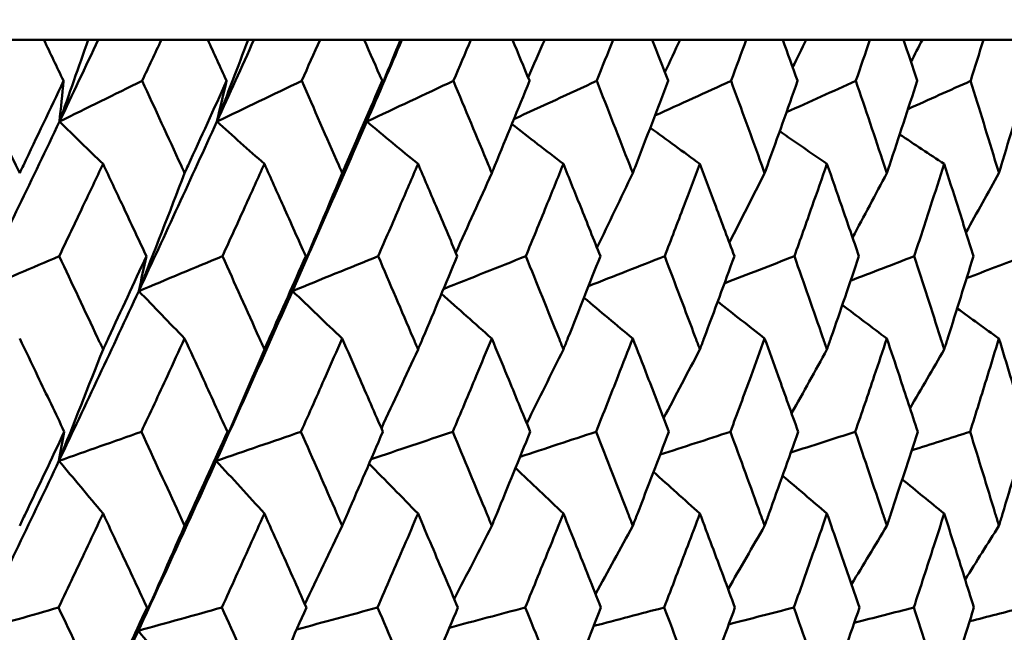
# Model space of a CAD drawing. Header units: millimetres. Extents: x 123 to 2417, y 726 to 3130.
# Tile 55 of 244: x 750.96 to 757.16, y 812.58 to 816.44. Entities that reach past the tile are written whole.
import ezdxf

# ---------------------------------------------------------------- set-up
doc = ezdxf.new("R2010")
doc.units = ezdxf.units.MM
doc.header["$LTSCALE"] = 12
doc.layers.add('Widoczne (ISO)', color=7, linetype='Continuous', lineweight=50)

msp = doc.modelspace()

# ---------------------------------------------------------------- linework, layer by layer
at = {"layer": 'Widoczne (ISO)'}
for p, q in [((751.1069, 816.3166), (750.8024, 816.3166)), ((751.1069, 816.3166), (751.3866, 816.3166)), ((751.3866, 816.3166), (751.4505, 816.3166)), ((751.4505, 816.3166), (751.8479, 816.3166)), ((752.1396, 816.3166), (751.8479, 816.3166)), ((752.1396, 816.3166), (752.3946, 816.3166)), ((752.3946, 816.3166), (752.4312, 816.3166)), ((752.4312, 816.3166), (752.8476, 816.3166)), ((753.1254, 816.3166), (752.8476, 816.3166)), ((753.1254, 816.3166), (753.3546, 816.3166)), ((753.3546, 816.3166), (753.3638, 816.3166)), ((753.3638, 816.3166), (753.7975, 816.3166)), ((754.0604, 816.3166), (753.7975, 816.3166)), ((754.0604, 816.3166), (754.2629, 816.3166)), ((754.2629, 816.3166), (754.6939, 816.3166)), ((754.9408, 816.3166), (754.6939, 816.3166)), ((754.9408, 816.3166), (755.1158, 816.3166)), ((755.1158, 816.3166), (755.5332, 816.3166)), ((755.7631, 816.3166), (755.5332, 816.3166)), ((755.7631, 816.3166), (755.91, 816.3166)), ((755.91, 816.3166), (756.3122, 816.3166)), ((756.5242, 816.3166), (756.3122, 816.3166)), ((756.5242, 816.3166), (756.6424, 816.3166)), ((756.6424, 816.3166), (757.0278, 816.3166)), ((757.221, 816.3166), (757.0278, 816.3166))]:
    msp.add_line(p, q, dxfattribs=at)
msp.add_circle((740.2385, 776.3166), 50, dxfattribs=at)
for points, knots in [([(751.2313, 816.0573), (751.231, 816.0578), (751.2308, 816.0584), (751.1894, 816.1448), (751.1482, 816.2307), (751.1069, 816.3166)], [0.02951568, 0.02951568, 0.02951568, 0.02951568, 0.02969929, 0.02969929, 0.05939589, 0.05939589, 0.05939589, 0.05939589]), ([(751.8479, 816.3166), (751.8078, 816.2307), (751.7676, 816.1448), (751.7271, 816.0584), (751.7269, 816.0578), (751.7266, 816.0573)], [0, 0, 0, 0, 0.02969567, 0.02969567, 0.02988021, 0.02988021, 0.02988021, 0.02988021]), ([(752.2587, 816.0573), (752.2584, 816.0578), (752.2582, 816.0584), (752.2186, 816.1448), (752.1792, 816.2307), (752.1396, 816.3166)], [0.02951568, 0.02951568, 0.02951568, 0.02951568, 0.02969929, 0.02969929, 0.05939589, 0.05939589, 0.05939589, 0.05939589]), ([(752.8476, 816.3166), (752.8093, 816.2307), (752.771, 816.1448), (752.7324, 816.0584), (752.7322, 816.0578), (752.7319, 816.0573)], [0, 0, 0, 0, 0.02969567, 0.02969567, 0.02988021, 0.02988021, 0.02988021, 0.02988021]), ([(753.2387, 816.0573), (753.2384, 816.0578), (753.2382, 816.0584), (753.2006, 816.1448), (753.1631, 816.2307), (753.1254, 816.3166)], [0.02951568, 0.02951568, 0.02951568, 0.02951568, 0.02969929, 0.02969929, 0.05939589, 0.05939589, 0.05939589, 0.05939589]), ([(753.7975, 816.3166), (753.7613, 816.2307), (753.725, 816.1448), (753.6884, 816.0584), (753.6881, 816.0578), (753.6879, 816.0573)], [0, 0, 0, 0, 0.02969567, 0.02969567, 0.02988021, 0.02988021, 0.02988021, 0.02988021]), ([(754.1673, 816.0573), (754.1671, 816.0578), (754.1669, 816.0584), (754.1314, 816.1448), (754.0959, 816.2307), (754.0604, 816.3166)], [0.02951568, 0.02951568, 0.02951568, 0.02951568, 0.02969929, 0.02969929, 0.05939589, 0.05939589, 0.05939589, 0.05939589]), ([(754.6939, 816.3166), (754.6599, 816.2307), (754.6257, 816.1448), (754.5913, 816.0584), (754.591, 816.0578), (754.5908, 816.0573)], [0, 0, 0, 0, 0.02969567, 0.02969567, 0.02988021, 0.02988021, 0.02988021, 0.02988021]), ([(755.041, 816.0573), (755.0408, 816.0578), (755.0406, 816.0584), (755.0073, 816.1448), (754.9741, 816.2307), (754.9408, 816.3166)], [0.02951568, 0.02951568, 0.02951568, 0.02951568, 0.02969929, 0.02969929, 0.05939589, 0.05939589, 0.05939589, 0.05939589]), ([(755.5332, 816.3166), (755.5015, 816.2307), (755.4697, 816.1448), (755.4375, 816.0584), (755.4373, 816.0578), (755.4371, 816.0573)], [0, 0, 0, 0, 0.02969567, 0.02969567, 0.02988021, 0.02988021, 0.02988021, 0.02988021]), ([(755.8563, 816.0573), (755.8561, 816.0578), (755.8559, 816.0584), (755.825, 816.1448), (755.7941, 816.2307), (755.7631, 816.3166)], [0.02951568, 0.02951568, 0.02951568, 0.02951568, 0.02969929, 0.02969929, 0.05939589, 0.05939589, 0.05939589, 0.05939589]), ([(756.3122, 816.3166), (756.2829, 816.2307), (756.2535, 816.1448), (756.2238, 816.0584), (756.2236, 816.0578), (756.2234, 816.0573)], [0, 0, 0, 0, 0.02969567, 0.02969567, 0.02988021, 0.02988021, 0.02988021, 0.02988021]), ([(756.61, 816.0573), (756.6098, 816.0578), (756.6096, 816.0584), (756.5812, 816.1448), (756.5528, 816.2307), (756.5242, 816.3166)], [0.02951568, 0.02951568, 0.02951568, 0.02951568, 0.02969929, 0.02969929, 0.05939589, 0.05939589, 0.05939589, 0.05939589]), ([(757.0278, 816.3166), (757.001, 816.2307), (756.9741, 816.1448), (756.9469, 816.0584), (756.9468, 816.0578), (756.9466, 816.0573)], [0, 0, 0, 0, 0.02969567, 0.02969567, 0.02988021, 0.02988021, 0.02988021, 0.02988021]), ([(750.676, 816.0573), (750.7616, 815.88), (750.8468, 815.7026), (750.9394, 815.509), (750.9473, 815.4926), (750.9551, 815.4763)], [0.0297954, 0.0297954, 0.0297954, 0.0297954, 0.09092493, 0.09092493, 0.09655955, 0.09655955, 0.09655955, 0.09655955]), ([(750.9551, 815.4763), (750.9628, 815.4925), (750.9706, 815.5087), (751.063, 815.7024), (751.1473, 815.8799), (751.2313, 816.0573)], [0.0853813, 0.0853813, 0.0853813, 0.0853813, 0.09097809, 0.09097809, 0.15214536, 0.15214536, 0.15214536, 0.15214536]), ([(751.7266, 816.0573), (751.8088, 815.88), (751.8905, 815.7026), (751.9793, 815.509), (751.9868, 815.4926), (751.9942, 815.4763)], [0.0297954, 0.0297954, 0.0297954, 0.0297954, 0.09092493, 0.09092493, 0.09655955, 0.09655955, 0.09655955, 0.09655955]), ([(751.9942, 815.4763), (752.0017, 815.4925), (752.0091, 815.5087), (752.0977, 815.7024), (752.1784, 815.8799), (752.2587, 816.0573)], [0.0853813, 0.0853813, 0.0853813, 0.0853813, 0.09097809, 0.09097809, 0.15214536, 0.15214536, 0.15214536, 0.15214536]), ([(752.7319, 816.0573), (752.8103, 815.88), (752.8882, 815.7026), (752.9728, 815.509), (752.9799, 815.4926), (752.987, 815.4763)], [0.0297954, 0.0297954, 0.0297954, 0.0297954, 0.09092493, 0.09092493, 0.09655955, 0.09655955, 0.09655955, 0.09655955]), ([(752.987, 815.4763), (752.9941, 815.4925), (753.0012, 815.5087), (753.0855, 815.7024), (753.1623, 815.8799), (753.2387, 816.0573)], [0.0853813, 0.0853813, 0.0853813, 0.0853813, 0.09097809, 0.09097809, 0.15214536, 0.15214536, 0.15214536, 0.15214536]), ([(753.6879, 816.0573), (753.7622, 815.88), (753.836, 815.7026), (753.916, 815.509), (753.9227, 815.4926), (753.9295, 815.4763)], [0.0297954, 0.0297954, 0.0297954, 0.0297954, 0.09092493, 0.09092493, 0.09655955, 0.09655955, 0.09655955, 0.09655955]), ([(753.9295, 815.4763), (753.9362, 815.4925), (753.9429, 815.5087), (754.0227, 815.7024), (754.0953, 815.8799), (754.1673, 816.0573)], [0.0853813, 0.0853813, 0.0853813, 0.0853813, 0.09097809, 0.09097809, 0.15214536, 0.15214536, 0.15214536, 0.15214536]), ([(754.5908, 816.0573), (754.6607, 815.88), (754.7301, 815.7026), (754.8052, 815.509), (754.8116, 815.4926), (754.8179, 815.4763)], [0.0297954, 0.0297954, 0.0297954, 0.0297954, 0.09092493, 0.09092493, 0.09655955, 0.09655955, 0.09655955, 0.09655955]), ([(754.8179, 815.4763), (754.8242, 815.4925), (754.8305, 815.5087), (754.9054, 815.7024), (754.9735, 815.8799), (755.041, 816.0573)], [0.0853813, 0.0853813, 0.0853813, 0.0853813, 0.09097809, 0.09097809, 0.15214536, 0.15214536, 0.15214536, 0.15214536]), ([(755.4371, 816.0573), (755.5024, 815.88), (755.567, 815.7026), (755.637, 815.509), (755.6429, 815.4926), (755.6488, 815.4763)], [0.0297954, 0.0297954, 0.0297954, 0.0297954, 0.09092493, 0.09092493, 0.09655955, 0.09655955, 0.09655955, 0.09655955]), ([(755.6488, 815.4763), (755.6547, 815.4925), (755.6605, 815.5087), (755.7302, 815.7024), (755.7936, 815.8799), (755.8563, 816.0573)], [0.0853813, 0.0853813, 0.0853813, 0.0853813, 0.09097809, 0.09097809, 0.15214536, 0.15214536, 0.15214536, 0.15214536]), ([(756.2234, 816.0573), (756.2837, 815.88), (756.3435, 815.7026), (756.408, 815.509), (756.4134, 815.4926), (756.4189, 815.4763)], [0.0297954, 0.0297954, 0.0297954, 0.0297954, 0.09092493, 0.09092493, 0.09655955, 0.09655955, 0.09655955, 0.09655955]), ([(756.4189, 815.4763), (756.4243, 815.4925), (756.4297, 815.5087), (756.494, 815.7024), (756.5523, 815.8799), (756.61, 816.0573)], [0.0853813, 0.0853813, 0.0853813, 0.0853813, 0.09097809, 0.09097809, 0.15214536, 0.15214536, 0.15214536, 0.15214536]), ([(756.9466, 816.0573), (757.0018, 815.88), (757.0563, 815.7026), (757.1152, 815.509), (757.1201, 815.4926), (757.1251, 815.4763)], [0.0297954, 0.0297954, 0.0297954, 0.0297954, 0.09092493, 0.09092493, 0.09655955, 0.09655955, 0.09655955, 0.09655955]), ([(757.1251, 815.4763), (757.13, 815.4925), (757.1349, 815.5087), (757.1935, 815.7024), (757.2466, 815.8799), (757.299, 816.0573)], [0.0853813, 0.0853813, 0.0853813, 0.0853813, 0.09097809, 0.09097809, 0.15214536, 0.15214536, 0.15214536, 0.15214536]), ([(751.4802, 815.534), (751.4382, 815.4451), (751.396, 815.3562), (751.304, 815.1624), (751.254, 815.0575), (751.204, 814.9526)], [0.03078053, 0.03078053, 0.03078053, 0.03078053, 0.06149921, 0.06149921, 0.09773041, 0.09773041, 0.09773041, 0.09773041]), ([(751.7533, 814.9526), (751.7044, 815.0575), (751.6553, 815.1624), (751.5642, 815.3561), (751.5222, 815.445), (751.4802, 815.534)], [0.02528165, 0.02528165, 0.02528165, 0.02528165, 0.06150593, 0.06150593, 0.09223152, 0.09223152, 0.09223152, 0.09223152]), ([(752.4967, 815.534), (752.4565, 815.4451), (752.4162, 815.3562), (752.3283, 815.1624), (752.2805, 815.0575), (752.2326, 814.9526)], [0.03078053, 0.03078053, 0.03078053, 0.03078053, 0.06149921, 0.06149921, 0.09773041, 0.09773041, 0.09773041, 0.09773041]), ([(752.7574, 814.9526), (752.7107, 815.0575), (752.6638, 815.1624), (752.5769, 815.3561), (752.5368, 815.445), (752.4967, 815.534)], [0.02528165, 0.02528165, 0.02528165, 0.02528165, 0.06150593, 0.06150593, 0.09223152, 0.09223152, 0.09223152, 0.09223152]), ([(753.4648, 815.534), (753.4266, 815.4451), (753.3884, 815.3562), (753.3048, 815.1624), (753.2594, 815.0575), (753.2138, 814.9526)], [0.03078053, 0.03078053, 0.03078053, 0.03078053, 0.06149921, 0.06149921, 0.09773041, 0.09773041, 0.09773041, 0.09773041]), ([(753.7121, 814.9526), (753.6678, 815.0575), (753.6234, 815.1624), (753.5409, 815.3561), (753.5029, 815.445), (753.4648, 815.534)], [0.02528165, 0.02528165, 0.02528165, 0.02528165, 0.06150593, 0.06150593, 0.09223152, 0.09223152, 0.09223152, 0.09223152]), ([(754.3807, 815.534), (754.3447, 815.4451), (754.3087, 815.3562), (754.2298, 815.1624), (754.1869, 815.0575), (754.1439, 814.9526)], [0.03078053, 0.03078053, 0.03078053, 0.03078053, 0.06149921, 0.06149921, 0.09773041, 0.09773041, 0.09773041, 0.09773041]), ([(754.6136, 814.9526), (754.5719, 815.0575), (754.5301, 815.1624), (754.4524, 815.3561), (754.4166, 815.445), (754.3807, 815.534)], [0.02528165, 0.02528165, 0.02528165, 0.02528165, 0.06150593, 0.06150593, 0.09223152, 0.09223152, 0.09223152, 0.09223152]), ([(755.2408, 815.534), (755.2071, 815.4451), (755.1734, 815.3562), (755.0995, 815.1624), (755.0594, 815.0575), (755.0191, 814.9526)], [0.03078053, 0.03078053, 0.03078053, 0.03078053, 0.06149921, 0.06149921, 0.09773041, 0.09773041, 0.09773041, 0.09773041]), ([(755.4583, 814.9526), (755.4195, 815.0575), (755.3804, 815.1624), (755.3078, 815.3561), (755.2744, 815.445), (755.2408, 815.534)], [0.02528165, 0.02528165, 0.02528165, 0.02528165, 0.06150593, 0.06150593, 0.09223152, 0.09223152, 0.09223152, 0.09223152]), ([(756.0416, 815.534), (756.0105, 815.4451), (755.9792, 815.3562), (755.9107, 815.1624), (755.8734, 815.0575), (755.8359, 814.9526)], [0.03078053, 0.03078053, 0.03078053, 0.03078053, 0.06149921, 0.06149921, 0.09773041, 0.09773041, 0.09773041, 0.09773041]), ([(756.243, 814.9526), (756.2071, 815.0575), (756.171, 815.1624), (756.1038, 815.3561), (756.0728, 815.445), (756.0416, 815.534)], [0.02528165, 0.02528165, 0.02528165, 0.02528165, 0.06150593, 0.06150593, 0.09223152, 0.09223152, 0.09223152, 0.09223152]), ([(756.7801, 815.534), (756.7516, 815.4451), (756.7229, 815.3562), (756.6599, 815.1624), (756.6257, 815.0575), (756.5912, 814.9526)], [0.03078053, 0.03078053, 0.03078053, 0.03078053, 0.06149921, 0.06149921, 0.09773041, 0.09773041, 0.09773041, 0.09773041]), ([(756.9645, 814.9526), (756.9317, 815.0575), (756.8987, 815.1624), (756.8371, 815.3561), (756.8087, 815.445), (756.7801, 815.534)], [0.02528165, 0.02528165, 0.02528165, 0.02528165, 0.06150593, 0.06150593, 0.09223152, 0.09223152, 0.09223152, 0.09223152]), ([(751.204, 814.9526), (751.2851, 814.7811), (751.3658, 814.6096), (751.4575, 814.4138), (751.4689, 814.3895), (751.4802, 814.3653)], [0.02983351, 0.02983351, 0.02983351, 0.02983351, 0.0889495, 0.0889495, 0.09731113, 0.09731113, 0.09731113, 0.09731113]), ([(751.4802, 814.3653), (751.4915, 814.3894), (751.5028, 814.4136), (751.5942, 814.6094), (751.674, 814.781), (751.7533, 814.9526)], [0.0806421, 0.0806421, 0.0806421, 0.0806421, 0.08897282, 0.08897282, 0.14811965, 0.14811965, 0.14811965, 0.14811965]), ([(752.2326, 814.9526), (752.3102, 814.7811), (752.3874, 814.6096), (752.475, 814.4138), (752.4858, 814.3895), (752.4967, 814.3653)], [0.02983351, 0.02983351, 0.02983351, 0.02983351, 0.0889495, 0.0889495, 0.09731113, 0.09731113, 0.09731113, 0.09731113]), ([(752.4967, 814.3653), (752.5075, 814.3894), (752.5183, 814.4136), (752.6056, 814.6094), (752.6817, 814.781), (752.7574, 814.9526)], [0.0806421, 0.0806421, 0.0806421, 0.0806421, 0.08897282, 0.08897282, 0.14811965, 0.14811965, 0.14811965, 0.14811965]), ([(753.2138, 814.9526), (753.2876, 814.7811), (753.361, 814.6096), (753.4442, 814.4138), (753.4545, 814.3895), (753.4648, 814.3653)], [0.02983351, 0.02983351, 0.02983351, 0.02983351, 0.0889495, 0.0889495, 0.09731113, 0.09731113, 0.09731113, 0.09731113]), ([(753.4648, 814.3653), (753.475, 814.3894), (753.4853, 814.4136), (753.5682, 814.6094), (753.6403, 814.781), (753.7121, 814.9526)], [0.0806421, 0.0806421, 0.0806421, 0.0806421, 0.08897282, 0.08897282, 0.14811965, 0.14811965, 0.14811965, 0.14811965]), ([(754.1439, 814.9526), (754.2136, 814.7811), (754.2828, 814.6096), (754.3613, 814.4138), (754.371, 814.3895), (754.3807, 814.3653)], [0.02983351, 0.02983351, 0.02983351, 0.02983351, 0.0889495, 0.0889495, 0.09731113, 0.09731113, 0.09731113, 0.09731113]), ([(754.3807, 814.3653), (754.3903, 814.3894), (754.4, 814.4136), (754.4781, 814.6094), (754.5461, 814.781), (754.6136, 814.9526)], [0.0806421, 0.0806421, 0.0806421, 0.0806421, 0.08897282, 0.08897282, 0.14811965, 0.14811965, 0.14811965, 0.14811965]), ([(755.0191, 814.9526), (755.0844, 814.7811), (755.1492, 814.6096), (755.2226, 814.4138), (755.2317, 814.3895), (755.2408, 814.3653)], [0.02983351, 0.02983351, 0.02983351, 0.02983351, 0.0889495, 0.0889495, 0.09731113, 0.09731113, 0.09731113, 0.09731113]), ([(755.2408, 814.3653), (755.2498, 814.3894), (755.2588, 814.4136), (755.3319, 814.6094), (755.3954, 814.781), (755.4583, 814.9526)], [0.0806421, 0.0806421, 0.0806421, 0.0806421, 0.08897282, 0.08897282, 0.14811965, 0.14811965, 0.14811965, 0.14811965]), ([(755.8359, 814.9526), (755.8966, 814.7811), (755.9568, 814.6096), (756.0248, 814.4138), (756.0332, 814.3895), (756.0416, 814.3653)], [0.02983351, 0.02983351, 0.02983351, 0.02983351, 0.0889495, 0.0889495, 0.09731113, 0.09731113, 0.09731113, 0.09731113]), ([(756.0416, 814.3653), (756.05, 814.3894), (756.0584, 814.4136), (756.126, 814.6094), (756.1848, 814.781), (756.243, 814.9526)], [0.0806421, 0.0806421, 0.0806421, 0.0806421, 0.08897282, 0.08897282, 0.14811965, 0.14811965, 0.14811965, 0.14811965]), ([(756.5912, 814.9526), (756.647, 814.7811), (756.7023, 814.6096), (756.7647, 814.4138), (756.7724, 814.3895), (756.7801, 814.3653)], [0.02983351, 0.02983351, 0.02983351, 0.02983351, 0.0889495, 0.0889495, 0.09731113, 0.09731113, 0.09731113, 0.09731113]), ([(756.7801, 814.3653), (756.7878, 814.3894), (756.7955, 814.4136), (756.8575, 814.6094), (756.9113, 814.781), (756.9645, 814.9526)], [0.0806421, 0.0806421, 0.0806421, 0.0806421, 0.08897282, 0.08897282, 0.14811965, 0.14811965, 0.14811965, 0.14811965]), ([(751.2363, 813.8461), (751.1804, 813.9635), (751.1244, 814.0808), (751.0305, 814.2766), (750.9929, 814.3551), (750.9551, 814.4336)], [0.02104899, 0.02104899, 0.02104899, 0.02104899, 0.0615671, 0.0615671, 0.08866561, 0.08866561, 0.08866561, 0.08866561]), ([(751.9942, 814.4336), (751.958, 814.3551), (751.9218, 814.2767), (751.831, 814.0809), (751.7765, 813.9635), (751.7217, 813.8461)], [0.03448054, 0.03448054, 0.03448054, 0.03448054, 0.06157222, 0.06157222, 0.10209717, 0.10209717, 0.10209717, 0.10209717]), ([(752.2635, 813.8461), (752.21, 813.9635), (752.1564, 814.0808), (752.0666, 814.2766), (752.0304, 814.3551), (751.9942, 814.4336)], [0.02104899, 0.02104899, 0.02104899, 0.02104899, 0.0615671, 0.0615671, 0.08866561, 0.08866561, 0.08866561, 0.08866561]), ([(752.987, 814.4336), (752.9525, 814.3551), (752.918, 814.2767), (752.8315, 814.0809), (752.7795, 813.9635), (752.7272, 813.8461)], [0.03448054, 0.03448054, 0.03448054, 0.03448054, 0.06157222, 0.06157222, 0.10209717, 0.10209717, 0.10209717, 0.10209717]), ([(753.2432, 813.8461), (753.1924, 813.9635), (753.1414, 814.0808), (753.0559, 814.2766), (753.0215, 814.3551), (752.987, 814.4336)], [0.02104899, 0.02104899, 0.02104899, 0.02104899, 0.0615671, 0.0615671, 0.08866561, 0.08866561, 0.08866561, 0.08866561]), ([(753.9295, 814.4336), (753.8969, 814.3551), (753.8642, 814.2767), (753.7823, 814.0809), (753.733, 813.9635), (753.6835, 813.8461)], [0.03448054, 0.03448054, 0.03448054, 0.03448054, 0.06157222, 0.06157222, 0.10209717, 0.10209717, 0.10209717, 0.10209717]), ([(754.1716, 813.8461), (754.1237, 813.9635), (754.0755, 814.0808), (753.9946, 814.2766), (753.9621, 814.3551), (753.9295, 814.4336)], [0.02104899, 0.02104899, 0.02104899, 0.02104899, 0.0615671, 0.0615671, 0.08866561, 0.08866561, 0.08866561, 0.08866561]), ([(754.8179, 814.4336), (754.7873, 814.3551), (754.7566, 814.2767), (754.6796, 814.0809), (754.6332, 813.9635), (754.5867, 813.8461)], [0.03448054, 0.03448054, 0.03448054, 0.03448054, 0.06157222, 0.06157222, 0.10209717, 0.10209717, 0.10209717, 0.10209717]), ([(755.0451, 813.8461), (755.0001, 813.9635), (754.9549, 814.0808), (754.8791, 814.2766), (754.8485, 814.3551), (754.8179, 814.4336)], [0.02104899, 0.02104899, 0.02104899, 0.02104899, 0.0615671, 0.0615671, 0.08866561, 0.08866561, 0.08866561, 0.08866561]), ([(755.6488, 814.4336), (755.6203, 814.3551), (755.5917, 814.2767), (755.5199, 814.0809), (755.4767, 813.9635), (755.4332, 813.8461)], [0.03448054, 0.03448054, 0.03448054, 0.03448054, 0.06157222, 0.06157222, 0.10209717, 0.10209717, 0.10209717, 0.10209717]), ([(755.8601, 813.8461), (755.8183, 813.9635), (755.7763, 814.0808), (755.7057, 814.2766), (755.6773, 814.3551), (755.6488, 814.4336)], [0.02104899, 0.02104899, 0.02104899, 0.02104899, 0.0615671, 0.0615671, 0.08866561, 0.08866561, 0.08866561, 0.08866561]), ([(756.4189, 814.4336), (756.3926, 814.3551), (756.3662, 814.2767), (756.3, 814.0809), (756.26, 813.9635), (756.2198, 813.8461)], [0.03448054, 0.03448054, 0.03448054, 0.03448054, 0.06157222, 0.06157222, 0.10209717, 0.10209717, 0.10209717, 0.10209717]), ([(756.6134, 813.8461), (756.575, 813.9635), (756.5364, 814.0808), (756.4714, 814.2766), (756.4452, 814.3551), (756.4189, 814.4336)], [0.02104899, 0.02104899, 0.02104899, 0.02104899, 0.0615671, 0.0615671, 0.08866561, 0.08866561, 0.08866561, 0.08866561]), ([(757.1251, 814.4336), (757.1011, 814.3551), (757.077, 814.2767), (757.0166, 814.0809), (756.9801, 813.9635), (756.9433, 813.8461)], [0.03448054, 0.03448054, 0.03448054, 0.03448054, 0.06157222, 0.06157222, 0.10209717, 0.10209717, 0.10209717, 0.10209717]), ([(757.3021, 813.8461), (757.2673, 813.9635), (757.2321, 814.0808), (757.1729, 814.2766), (757.1491, 814.3551), (757.1251, 814.4336)], [0.02104899, 0.02104899, 0.02104899, 0.02104899, 0.0615671, 0.0615671, 0.08866561, 0.08866561, 0.08866561, 0.08866561]), ([(750.9551, 813.2538), (750.9671, 813.279), (750.9791, 813.3042), (751.0732, 813.5016), (751.1549, 813.6739), (751.2363, 813.8461)], [0.07597559, 0.07597559, 0.07597559, 0.07597559, 0.08464777, 0.08464777, 0.14401425, 0.14401425, 0.14401425, 0.14401425]), ([(751.7217, 813.8461), (751.8014, 813.6739), (751.8807, 813.5017), (751.9711, 813.3043), (751.9827, 813.2791), (751.9942, 813.2538)], [0.02530969, 0.02530969, 0.02530969, 0.02530969, 0.08465152, 0.08465152, 0.09334823, 0.09334823, 0.09334823, 0.09334823]), ([(751.9942, 813.2538), (752.0057, 813.279), (752.0173, 813.3042), (752.1074, 813.5016), (752.1857, 813.6739), (752.2635, 813.8461)], [0.07597559, 0.07597559, 0.07597559, 0.07597559, 0.08464777, 0.08464777, 0.14401425, 0.14401425, 0.14401425, 0.14401425]), ([(752.7272, 813.8461), (752.8033, 813.6739), (752.8789, 813.5017), (752.965, 813.3043), (752.976, 813.2791), (752.987, 813.2538)], [0.02530969, 0.02530969, 0.02530969, 0.02530969, 0.08465152, 0.08465152, 0.09334823, 0.09334823, 0.09334823, 0.09334823]), ([(752.987, 813.2538), (752.998, 813.279), (753.0089, 813.3042), (753.0948, 813.5016), (753.1692, 813.6739), (753.2432, 813.8461)], [0.07597559, 0.07597559, 0.07597559, 0.07597559, 0.08464777, 0.08464777, 0.14401425, 0.14401425, 0.14401425, 0.14401425]), ([(753.6835, 813.8461), (753.7555, 813.6739), (753.8271, 813.5017), (753.9087, 813.3043), (753.9191, 813.2791), (753.9295, 813.2538)], [0.02530969, 0.02530969, 0.02530969, 0.02530969, 0.08465152, 0.08465152, 0.09334823, 0.09334823, 0.09334823, 0.09334823]), ([(753.9295, 813.2538), (753.9398, 813.279), (753.9502, 813.3042), (754.0314, 813.5016), (754.1018, 813.6739), (754.1716, 813.8461)], [0.07597559, 0.07597559, 0.07597559, 0.07597559, 0.08464777, 0.08464777, 0.14401425, 0.14401425, 0.14401425, 0.14401425]), ([(754.5867, 813.8461), (754.6545, 813.6739), (754.7218, 813.5017), (754.7984, 813.3043), (754.8081, 813.2791), (754.8179, 813.2538)], [0.02530969, 0.02530969, 0.02530969, 0.02530969, 0.08465152, 0.08465152, 0.09334823, 0.09334823, 0.09334823, 0.09334823]), ([(754.8179, 813.2538), (754.8276, 813.279), (754.8374, 813.3042), (754.9136, 813.5016), (754.9796, 813.6739), (755.0451, 813.8461)], [0.07597559, 0.07597559, 0.07597559, 0.07597559, 0.08464777, 0.08464777, 0.14401425, 0.14401425, 0.14401425, 0.14401425]), ([(755.4332, 813.8461), (755.4965, 813.6739), (755.5593, 813.5017), (755.6306, 813.3043), (755.6397, 813.2791), (755.6488, 813.2538)], [0.02530969, 0.02530969, 0.02530969, 0.02530969, 0.08465152, 0.08465152, 0.09334823, 0.09334823, 0.09334823, 0.09334823]), ([(755.6488, 813.2538), (755.6579, 813.279), (755.6669, 813.3042), (755.7379, 813.5016), (755.7993, 813.6739), (755.8601, 813.8461)], [0.07597559, 0.07597559, 0.07597559, 0.07597559, 0.08464777, 0.08464777, 0.14401425, 0.14401425, 0.14401425, 0.14401425]), ([(756.2198, 813.8461), (756.2783, 813.6739), (756.3363, 813.5017), (756.4021, 813.3043), (756.4105, 813.2791), (756.4189, 813.2538)], [0.02530969, 0.02530969, 0.02530969, 0.02530969, 0.08465152, 0.08465152, 0.09334823, 0.09334823, 0.09334823, 0.09334823]), ([(756.4189, 813.2538), (756.4272, 813.279), (756.4356, 813.3042), (756.501, 813.5016), (756.5575, 813.6739), (756.6134, 813.8461)], [0.07597559, 0.07597559, 0.07597559, 0.07597559, 0.08464777, 0.08464777, 0.14401425, 0.14401425, 0.14401425, 0.14401425]), ([(756.9433, 813.8461), (756.9968, 813.6739), (757.0498, 813.5017), (757.1098, 813.3043), (757.1174, 813.2791), (757.1251, 813.2538)], [0.02530969, 0.02530969, 0.02530969, 0.02530969, 0.08465152, 0.08465152, 0.09334823, 0.09334823, 0.09334823, 0.09334823]), ([(757.1251, 813.2538), (757.1327, 813.279), (757.1403, 813.3042), (757.1999, 813.5016), (757.2513, 813.6739), (757.3021, 813.8461)], [0.07597559, 0.07597559, 0.07597559, 0.07597559, 0.08464777, 0.08464777, 0.14401425, 0.14401425, 0.14401425, 0.14401425]), ([(751.4802, 813.3308), (751.4483, 813.2632), (751.4164, 813.1955), (751.3231, 812.9981), (751.2616, 812.8684), (751.1999, 812.7387)], [0.03825175, 0.03825175, 0.03825175, 0.03825175, 0.06160817, 0.06160817, 0.10638617, 0.10638617, 0.10638617, 0.10638617]), ([(751.7573, 812.7387), (751.697, 812.8684), (751.6364, 812.9981), (751.5439, 813.1955), (751.5121, 813.2632), (751.4802, 813.3308)], [0.01681985, 0.01681985, 0.01681985, 0.01681985, 0.06159108, 0.06159108, 0.08495433, 0.08495433, 0.08495433, 0.08495433]), ([(752.4967, 813.3308), (752.4662, 813.2632), (752.4357, 813.1955), (752.3466, 812.9981), (752.2877, 812.8684), (752.2286, 812.7387)], [0.03825175, 0.03825175, 0.03825175, 0.03825175, 0.06160817, 0.06160817, 0.10638617, 0.10638617, 0.10638617, 0.10638617]), ([(752.7612, 812.7387), (752.7037, 812.8684), (752.6459, 812.9981), (752.5575, 813.1955), (752.5271, 813.2632), (752.4967, 813.3308)], [0.01681985, 0.01681985, 0.01681985, 0.01681985, 0.06159108, 0.06159108, 0.08495433, 0.08495433, 0.08495433, 0.08495433]), ([(753.4648, 813.3308), (753.4359, 813.2632), (753.4069, 813.1955), (753.3222, 812.9981), (753.2663, 812.8684), (753.2101, 812.7387)], [0.03825175, 0.03825175, 0.03825175, 0.03825175, 0.06160817, 0.06160817, 0.10638617, 0.10638617, 0.10638617, 0.10638617]), ([(753.7157, 812.7387), (753.6612, 812.8684), (753.6063, 812.9981), (753.5225, 813.1955), (753.4937, 813.2632), (753.4648, 813.3308)], [0.01681985, 0.01681985, 0.01681985, 0.01681985, 0.06159108, 0.06159108, 0.08495433, 0.08495433, 0.08495433, 0.08495433]), ([(754.3807, 813.3308), (754.3534, 813.2632), (754.3261, 813.1955), (754.2462, 812.9981), (754.1934, 812.8684), (754.1404, 812.7387)], [0.03825175, 0.03825175, 0.03825175, 0.03825175, 0.06160817, 0.06160817, 0.10638617, 0.10638617, 0.10638617, 0.10638617]), ([(754.617, 812.7387), (754.5657, 812.8684), (754.5141, 812.9981), (754.4351, 813.1955), (754.4079, 813.2632), (754.3807, 813.3308)], [0.01681985, 0.01681985, 0.01681985, 0.01681985, 0.06159108, 0.06159108, 0.08495433, 0.08495433, 0.08495433, 0.08495433]), ([(755.2408, 813.3308), (755.2153, 813.2632), (755.1897, 813.1955), (755.1149, 812.9981), (755.0655, 812.8684), (755.0158, 812.7387)], [0.03825175, 0.03825175, 0.03825175, 0.03825175, 0.06160817, 0.06160817, 0.10638617, 0.10638617, 0.10638617, 0.10638617]), ([(755.4615, 812.7387), (755.4136, 812.8684), (755.3654, 812.9981), (755.2916, 813.1955), (755.2662, 813.2632), (755.2408, 813.3308)], [0.01681985, 0.01681985, 0.01681985, 0.01681985, 0.06159108, 0.06159108, 0.08495433, 0.08495433, 0.08495433, 0.08495433]), ([(756.0416, 813.3308), (756.018, 813.2632), (755.9943, 813.1955), (755.925, 812.9981), (755.8791, 812.8684), (755.8328, 812.7387)], [0.03825175, 0.03825175, 0.03825175, 0.03825175, 0.06160817, 0.06160817, 0.10638617, 0.10638617, 0.10638617, 0.10638617]), ([(756.2459, 812.7387), (756.2017, 812.8684), (756.1571, 812.9981), (756.0888, 813.1955), (756.0653, 813.2632), (756.0416, 813.3308)], [0.01681985, 0.01681985, 0.01681985, 0.01681985, 0.06159108, 0.06159108, 0.08495433, 0.08495433, 0.08495433, 0.08495433]), ([(756.7801, 813.3308), (756.7585, 813.2632), (756.7368, 813.1955), (756.6731, 812.9981), (756.6309, 812.8684), (756.5884, 812.7387)], [0.03825175, 0.03825175, 0.03825175, 0.03825175, 0.06160817, 0.06160817, 0.10638617, 0.10638617, 0.10638617, 0.10638617]), ([(756.9672, 812.7387), (756.9268, 812.8684), (756.886, 812.9981), (756.8234, 813.1955), (756.8018, 813.2632), (756.7801, 813.3308)], [0.01681985, 0.01681985, 0.01681985, 0.01681985, 0.06159108, 0.06159108, 0.08495433, 0.08495433, 0.08495433, 0.08495433]), ([(751.1999, 812.7387), (751.2817, 812.5657), (751.3632, 812.3926), (751.4562, 812.194), (751.4682, 812.1685), (751.4802, 812.1429)], [0.02053386, 0.02053386, 0.02053386, 0.02053386, 0.08016461, 0.08016461, 0.08898694, 0.08898694, 0.08898694, 0.08898694]), ([(751.4802, 812.1429), (751.4922, 812.1684), (751.5041, 812.1939), (751.5969, 812.3925), (751.6773, 812.5656), (751.7573, 812.7387)], [0.07138254, 0.07138254, 0.07138254, 0.07138254, 0.08018544, 0.08018544, 0.13983561, 0.13983561, 0.13983561, 0.13983561]), ([(752.2286, 812.7387), (752.307, 812.5657), (752.3849, 812.3926), (752.4738, 812.194), (752.4852, 812.1685), (752.4967, 812.1429)], [0.02053386, 0.02053386, 0.02053386, 0.02053386, 0.08016461, 0.08016461, 0.08898694, 0.08898694, 0.08898694, 0.08898694]), ([(752.4967, 812.1429), (752.5081, 812.1684), (752.5195, 812.1939), (752.6081, 812.3925), (752.6849, 812.5656), (752.7612, 812.7387)], [0.07138254, 0.07138254, 0.07138254, 0.07138254, 0.08018544, 0.08018544, 0.13983561, 0.13983561, 0.13983561, 0.13983561]), ([(753.2101, 812.7387), (753.2846, 812.5657), (753.3586, 812.3926), (753.443, 812.194), (753.4539, 812.1685), (753.4648, 812.1429)], [0.02053386, 0.02053386, 0.02053386, 0.02053386, 0.08016461, 0.08016461, 0.08898694, 0.08898694, 0.08898694, 0.08898694]), ([(753.4648, 812.1429), (753.4756, 812.1684), (753.4864, 812.1939), (753.5706, 812.3925), (753.6434, 812.5656), (753.7157, 812.7387)], [0.07138254, 0.07138254, 0.07138254, 0.07138254, 0.08018544, 0.08018544, 0.13983561, 0.13983561, 0.13983561, 0.13983561]), ([(754.1404, 812.7387), (754.2107, 812.5657), (754.2806, 812.3926), (754.3602, 812.194), (754.3704, 812.1685), (754.3807, 812.1429)], [0.02053386, 0.02053386, 0.02053386, 0.02053386, 0.08016461, 0.08016461, 0.08898694, 0.08898694, 0.08898694, 0.08898694]), ([(754.3807, 812.1429), (754.3909, 812.1684), (754.4011, 812.1939), (754.4804, 812.3925), (754.5489, 812.5656), (754.617, 812.7387)], [0.07138254, 0.07138254, 0.07138254, 0.07138254, 0.08018544, 0.08018544, 0.13983561, 0.13983561, 0.13983561, 0.13983561]), ([(755.0158, 812.7387), (755.0817, 812.5657), (755.1471, 812.3926), (755.2216, 812.194), (755.2312, 812.1685), (755.2408, 812.1429)], [0.02053386, 0.02053386, 0.02053386, 0.02053386, 0.08016461, 0.08016461, 0.08898694, 0.08898694, 0.08898694, 0.08898694]), ([(755.2408, 812.1429), (755.2503, 812.1684), (755.2599, 812.1939), (755.334, 812.3925), (755.398, 812.5656), (755.4615, 812.7387)], [0.07138254, 0.07138254, 0.07138254, 0.07138254, 0.08018544, 0.08018544, 0.13983561, 0.13983561, 0.13983561, 0.13983561]), ([(755.8328, 812.7387), (755.8941, 812.5657), (755.9548, 812.3926), (756.0239, 812.194), (756.0328, 812.1685), (756.0416, 812.1429)], [0.02053386, 0.02053386, 0.02053386, 0.02053386, 0.08016461, 0.08016461, 0.08898694, 0.08898694, 0.08898694, 0.08898694]), ([(756.0416, 812.1429), (756.0505, 812.1684), (756.0593, 812.1939), (756.128, 812.3925), (756.1873, 812.5656), (756.2459, 812.7387)], [0.07138254, 0.07138254, 0.07138254, 0.07138254, 0.08018544, 0.08018544, 0.13983561, 0.13983561, 0.13983561, 0.13983561]), ([(756.5884, 812.7387), (756.6447, 812.5657), (756.7005, 812.3926), (756.7639, 812.194), (756.772, 812.1685), (756.7801, 812.1429)], [0.02053386, 0.02053386, 0.02053386, 0.02053386, 0.08016461, 0.08016461, 0.08898694, 0.08898694, 0.08898694, 0.08898694]), ([(756.7801, 812.1429), (756.7883, 812.1684), (756.7964, 812.1939), (756.8593, 812.3925), (756.9136, 812.5656), (756.9672, 812.7387)], [0.07138254, 0.07138254, 0.07138254, 0.07138254, 0.08018544, 0.08018544, 0.13983561, 0.13983561, 0.13983561, 0.13983561]), ([(751.2004, 811.5216), (751.326, 811.7867), (751.4506, 812.0516), (751.6171, 812.4085), (751.6599, 812.5005), (751.7026, 812.5925)], [0.3692784, 0.3692784, 0.3692784, 0.3692784, 0.4608442, 0.4608442, 0.492629, 0.492629, 0.492629, 0.492629])]:
    msp.add_open_spline(points, degree=3, knots=knots, dxfattribs=at)
for points in [[(751.3866, 816.3166), (751.3266, 816.1445), (751.2663, 815.9727), (751.2058, 815.8011)], [(751.2058, 815.8011), (751.2877, 815.973), (751.3693, 816.1448), (751.4505, 816.3166)], [(752.3946, 816.3166), (752.3292, 816.1445), (752.2634, 815.9727), (752.1974, 815.8011)], [(752.1974, 815.8011), (752.2758, 815.973), (752.3537, 816.1448), (752.4312, 816.3166)], [(753.3546, 816.3166), (753.284, 816.1445), (753.2131, 815.9727), (753.1419, 815.8011)], [(753.1419, 815.8011), (753.2163, 815.973), (753.2903, 816.1448), (753.3638, 816.3166)], [(754.2629, 816.3166), (754.2281, 816.2373), (754.1933, 816.1582), (754.1584, 816.079)], [(755.1158, 816.3166), (755.084, 816.2482), (755.0521, 816.1798), (755.0202, 816.1115)], [(755.91, 816.3166), (755.8818, 816.259), (755.8536, 816.2015), (755.8253, 816.144)], [(756.6424, 816.3166), (756.6185, 816.27), (756.5945, 816.2234), (756.5706, 816.1768)], [(751.2058, 815.8011), (751.2144, 815.8865), (751.2229, 815.9719), (751.2313, 816.0573)], [(751.2058, 815.8011), (751.3793, 815.8865), (751.553, 815.9719), (751.7266, 816.0573)], [(752.1974, 815.8011), (752.2179, 815.8865), (752.2384, 815.9719), (752.2587, 816.0573)], [(752.1974, 815.8011), (752.3756, 815.8865), (752.5537, 815.9719), (752.7319, 816.0573)], [(753.1419, 815.8011), (753.1742, 815.8865), (753.2065, 815.9719), (753.2387, 816.0573)], [(753.1419, 815.8011), (753.3239, 815.8865), (753.5059, 815.9719), (753.6879, 816.0573)], [(754.0693, 815.8168), (754.2431, 815.8969), (754.417, 815.9771), (754.5908, 816.0573)], [(754.9577, 815.839), (755.1175, 815.9117), (755.2773, 815.9845), (755.4371, 816.0573)], [(755.7863, 815.86), (755.932, 815.9258), (756.0777, 815.9915), (756.2234, 816.0573)], [(756.5521, 815.8801), (756.6836, 815.9392), (756.8151, 815.9982), (756.9466, 816.0573)], [(750.6918, 814.7331), (750.8647, 815.0892), (751.036, 815.4453), (751.2058, 815.8011)], [(751.4802, 815.534), (751.3888, 815.6231), (751.2973, 815.7122), (751.2058, 815.8011)], [(751.7054, 814.7331), (751.8712, 815.0892), (752.0352, 815.4453), (752.1974, 815.8011)], [(752.4967, 815.534), (752.397, 815.6231), (752.2972, 815.7122), (752.1974, 815.8011)], [(752.6738, 814.7331), (752.8317, 815.0892), (752.9878, 815.4453), (753.1419, 815.8011)], [(753.4648, 815.534), (753.3572, 815.6231), (753.2495, 815.7122), (753.1419, 815.8011)], [(754.3807, 815.534), (754.2726, 815.6177), (754.1645, 815.7014), (754.0563, 815.785)], [(755.2408, 815.534), (755.1366, 815.6101), (755.0324, 815.6861), (754.9281, 815.7621)], [(756.0416, 815.534), (755.9423, 815.6028), (755.843, 815.6717), (755.7436, 815.7404)], [(756.7801, 815.534), (756.6866, 815.5959), (756.5931, 815.6579), (756.4995, 815.7198)], [(751.9942, 815.4763), (751.8985, 815.2279), (751.8023, 814.9801), (751.7054, 814.7331)], [(752.987, 815.4763), (752.8832, 815.2279), (752.7788, 814.9801), (752.6738, 814.7331)], [(753.9295, 815.4763), (753.8543, 815.3087), (753.7787, 815.1413), (753.7029, 814.9743)], [(754.8179, 815.4763), (754.743, 815.3194), (754.6677, 815.1628), (754.5922, 815.0064)], [(755.6488, 815.4763), (755.575, 815.3301), (755.5009, 815.1841), (755.4265, 815.0384)], [(756.4189, 815.4763), (756.347, 815.3408), (756.2749, 815.2055), (756.2026, 815.0704)], [(757.1251, 815.4763), (757.0561, 815.3516), (756.9869, 815.227), (756.9174, 815.1027)], [(750.6918, 814.7331), (750.8625, 814.8062), (751.0332, 814.8794), (751.204, 814.9526)], [(751.7054, 814.7331), (751.7215, 814.8062), (751.7374, 814.8794), (751.7533, 814.9526)], [(751.7054, 814.7331), (751.8811, 814.8062), (752.0568, 814.8794), (752.2326, 814.9526)], [(752.6738, 814.7331), (752.7017, 814.8062), (752.7296, 814.8794), (752.7574, 814.9526)], [(752.6738, 814.7331), (752.8538, 814.8062), (753.0338, 814.8794), (753.2138, 814.9526)], [(753.6255, 814.746), (753.7983, 814.8148), (753.9711, 814.8837), (754.1439, 814.9526)], [(754.5393, 814.7643), (754.6992, 814.8271), (754.8591, 814.8899), (755.0191, 814.9526)], [(755.3954, 814.7817), (755.5422, 814.8386), (755.6891, 814.8956), (755.8359, 814.9526)], [(756.1905, 814.7982), (756.3241, 814.8497), (756.4576, 814.9012), (756.5912, 814.9526)], [(756.9215, 814.8142), (757.0416, 814.8603), (757.1618, 814.9065), (757.2819, 814.9526)], [(751.2025, 813.6632), (751.3719, 814.0199), (751.5395, 814.3765), (751.7054, 814.7331)], [(751.9942, 814.4336), (751.898, 814.5335), (751.8017, 814.6334), (751.7054, 814.7331)], [(752.1939, 813.6632), (752.3557, 814.0199), (752.5157, 814.3765), (752.6738, 814.7331)], [(752.987, 814.4336), (752.8827, 814.5335), (752.7783, 814.6334), (752.6738, 814.7331)], [(753.9295, 814.4336), (753.8239, 814.5277), (753.7184, 814.6217), (753.6127, 814.7156)], [(754.8179, 814.4336), (754.7154, 814.5194), (754.6128, 814.6052), (754.5103, 814.6909)], [(755.6488, 814.4336), (755.5503, 814.5116), (755.4518, 814.5896), (755.3532, 814.6675)], [(756.4189, 814.4336), (756.3253, 814.5042), (756.2318, 814.5747), (756.1381, 814.6452)], [(757.1251, 814.4336), (757.0374, 814.497), (756.9496, 814.5604), (756.8618, 814.6237)], [(751.4802, 814.3653), (751.3881, 814.1307), (751.2956, 813.8966), (751.2025, 813.6632)], [(752.4967, 814.3653), (752.3963, 814.1307), (752.2953, 813.8966), (752.1939, 813.6632)], [(753.4648, 814.3653), (753.3881, 814.1992), (753.3111, 814.0333), (753.2338, 813.8678)], [(754.3807, 814.3653), (754.3039, 814.2098), (754.2269, 814.0547), (754.1497, 813.8998)], [(755.2408, 814.3653), (755.1649, 814.2204), (755.0888, 814.0757), (755.0124, 813.9313)], [(756.0416, 814.3653), (755.9675, 814.2309), (755.8931, 814.0967), (755.8185, 813.9627)], [(756.7801, 814.3653), (756.7086, 814.2414), (756.6368, 814.1176), (756.5649, 813.994)], [(751.2025, 813.6632), (751.2138, 813.7242), (751.2251, 813.7852), (751.2363, 813.8461)], [(751.2025, 813.6632), (751.3756, 813.7242), (751.5486, 813.7852), (751.7217, 813.8461)], [(752.1939, 813.6632), (752.2171, 813.7242), (752.2403, 813.7852), (752.2635, 813.8461)], [(752.1939, 813.6632), (752.3717, 813.7242), (752.5494, 813.7852), (752.7272, 813.8461)], [(753.169, 813.6736), (753.3405, 813.7311), (753.512, 813.7886), (753.6835, 813.8461)], [(754.1075, 813.6883), (754.2672, 813.7409), (754.4269, 813.7935), (754.5867, 813.8461)], [(754.9903, 813.7022), (755.1379, 813.7502), (755.2856, 813.7982), (755.4332, 813.8461)], [(755.8139, 813.7155), (755.9492, 813.7591), (756.0845, 813.8026), (756.2198, 813.8461)], [(756.5751, 813.7283), (756.6978, 813.7676), (756.8206, 813.8069), (756.9433, 813.8461)], [(750.6892, 812.5925), (750.8619, 812.9493), (751.0331, 813.3063), (751.2025, 813.6632)], [(751.4802, 813.3308), (751.3877, 813.4418), (751.2951, 813.5526), (751.2025, 813.6632)], [(751.7026, 812.5925), (751.8682, 812.9493), (752.0319, 813.3063), (752.1939, 813.6632)], [(752.4967, 813.3308), (752.3958, 813.4418), (752.2949, 813.5526), (752.1939, 813.6632)], [(753.4648, 813.3308), (753.3621, 813.4356), (753.2593, 813.5402), (753.1564, 813.6446)], [(754.3807, 813.3308), (754.2801, 813.4267), (754.1795, 813.5225), (754.0789, 813.6181)], [(755.2408, 813.3308), (755.1434, 813.4184), (755.046, 813.5058), (754.9485, 813.5931)], [(756.0416, 813.3308), (755.9484, 813.4104), (755.8551, 813.4899), (755.7618, 813.5692)], [(756.7801, 813.3308), (756.692, 813.4027), (756.6038, 813.4745), (756.5155, 813.5463)], [(751.9942, 813.2538), (751.8975, 813.0328), (751.8003, 812.8124), (751.7026, 812.5925)], [(752.987, 813.2538), (752.9088, 813.0891), (752.8303, 812.9246), (752.7515, 812.7605)], [(753.9295, 813.2538), (753.8509, 813.0998), (753.7721, 812.946), (753.6931, 812.7925)], [(754.8179, 813.2538), (754.7399, 813.1102), (754.6617, 812.9669), (754.5833, 812.8237)], [(755.6488, 813.2538), (755.5723, 813.1205), (755.4956, 812.9874), (755.4186, 812.8546)], [(756.4189, 813.2538), (756.3447, 813.1308), (756.2704, 813.0079), (756.1958, 812.8852)], [(757.1251, 813.2538), (757.0541, 813.141), (756.983, 813.0284), (756.9118, 812.9159)], [(750.6892, 812.5925), (750.8594, 812.6412), (751.0296, 812.6899), (751.1999, 812.7387)], [(751.7026, 812.5925), (751.7209, 812.6412), (751.7391, 812.6899), (751.7573, 812.7387)], [(751.7026, 812.5925), (751.8779, 812.6412), (752.0533, 812.6899), (752.2286, 812.7387)], [(752.7002, 812.6005), (752.8701, 812.6465), (753.0401, 812.6926), (753.2101, 812.7387)], [(753.6626, 812.6118), (753.8218, 812.6541), (753.9811, 812.6964), (754.1404, 812.7387)], [(754.5712, 812.6225), (754.7194, 812.6612), (754.8676, 812.7), (755.0158, 812.7387)], [(755.4226, 812.6328), (755.5593, 812.6681), (755.6961, 812.7034), (755.8328, 812.7387)], [(756.2133, 812.6426), (756.3383, 812.6746), (756.4634, 812.7067), (756.5884, 812.7387)], [(756.9404, 812.6522), (757.0534, 812.681), (757.1664, 812.7099), (757.2794, 812.7387)], [(751.9942, 812.2267), (751.8971, 812.3488), (751.7999, 812.4707), (751.7026, 812.5925)]]:
    msp.add_open_spline(points, degree=3, dxfattribs=at)

doc.saveas('drawing.dxf')
